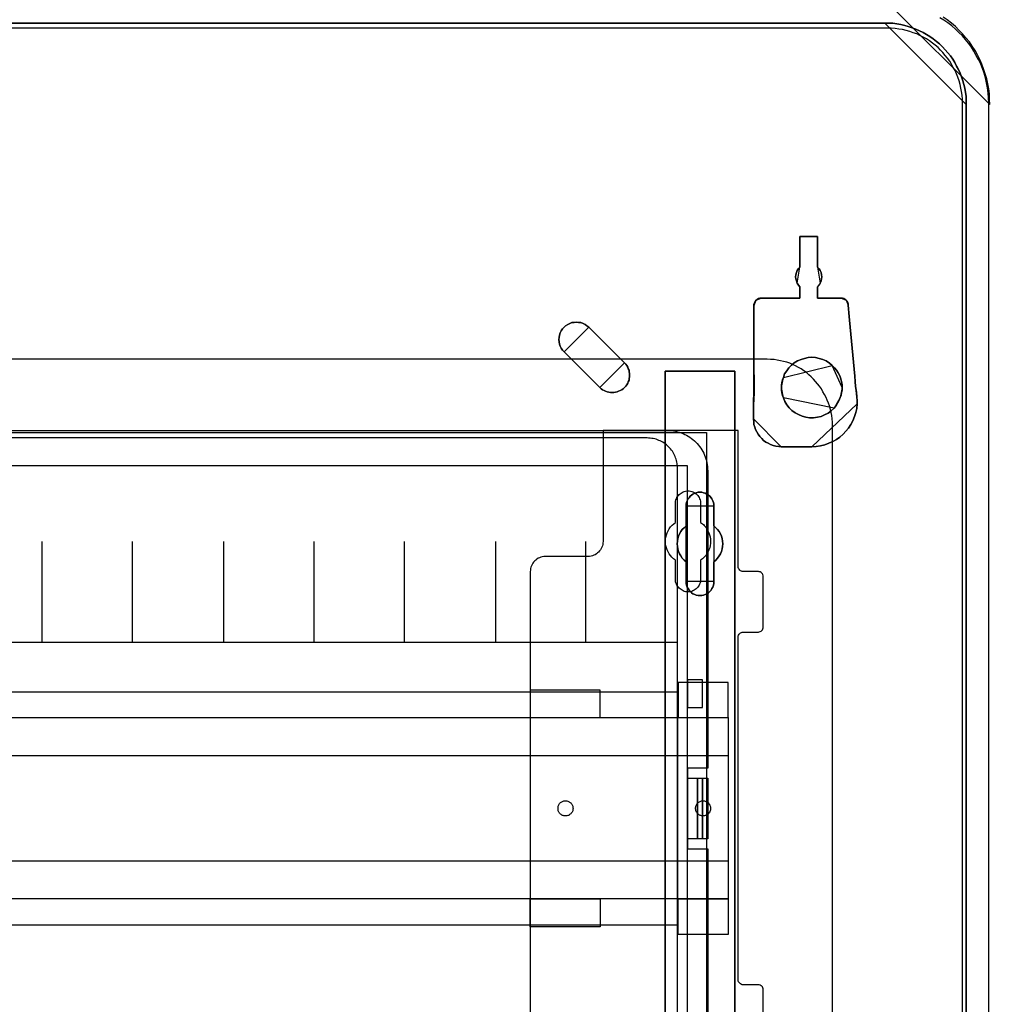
# Model space of a CAD drawing. Extents: x -635870 to -372006, y -44437 to 104716.
# Tile 76 of 246: x -617548 to -615624, y -31773 to -29820. Entities that reach past the tile are written whole.
import ezdxf

# ---------------------------------------------------------------- set-up
doc = ezdxf.new("R2010")
doc.units = 0
doc.header["$MEASUREMENT"] = 0
doc.layers.get('0').update_dxf_attribs({"color": 252})
for name, color, linetype in [('30', 7, 'Continuous'), ('5', 7, 'Continuous'), ('50', 7, 'Continuous')]:
    doc.layers.add(name, color=color, linetype=linetype)

# ---------------------------------------------------------------- blocks, each defined once
blk = doc.blocks.new('*U1009')
at = {"layer": '5', "color": 7}
for points in [[(447.898218, -18.751875), (447.795111, -17.724375), (447.588896, -16.74825), (447.382682, -15.72075), (447.07336, -14.744625), (446.764038, -13.7685), (446.403162, -12.84375), (445.990733, -11.919), (445.52675, -10.99425), (445.062767, -10.120875), (444.495676, -9.2475), (443.928586, -8.4255), (443.258389, -7.6035), (442.588191, -6.832875), (441.86644, -6.113625), (441.144688, -5.394375), (440.371383, -4.7265), (439.546525, -4.058625), (438.721666, -3.4935)], [(427.11911, 0), (448.001326, -20.809054), (448.001326, -20.809054), (447.949764, -19.781446), (447.898203, -18.753839), (447.795081, -17.726231), (447.588837, -16.750004), (447.382593, -15.722396), (447.073227, -14.746169), (446.763861, -13.769942), (446.402934, -12.845095), (445.990446, -11.920248), (445.526396, -10.995401), (445.062347, -10.121935), (444.495176, -9.248468), (443.928005, -8.426382), (443.257711, -7.604296), (442.587418, -6.833591), (441.865563, -6.114265), (441.143709, -5.39494), (440.370294, -4.726995), (439.545317, -4.05905), (438.720341, -3.493866)], [(20.880212, -4.67396), (427.123764, -4.67396), (427.948624, -4.67396), (428.72193, -4.725335), (429.54679, -4.828085), (430.320097, -4.98221), (431.093403, -5.136335), (431.815155, -5.341835), (432.588462, -5.59871), (433.310214, -5.90696), (434.031967, -6.21521), (434.753719, -6.574835), (435.423918, -6.934459), (436.094117, -7.345459), (436.764315, -7.807834), (437.382961, -8.321584), (438.001606, -8.835334), (438.568697, -9.400458), (439.135788, -9.965583), (439.651326, -10.582083), (440.166863, -11.198583), (440.630847, -11.866457), (441.043277, -12.534332), (441.404153, -13.202207), (441.765029, -13.921457), (442.074352, -14.640706), (442.383674, -15.359956), (442.641443, -16.130581), (442.847658, -16.849831), (443.002319, -17.620455), (443.156981, -18.442455), (443.260088, -19.21308), (443.311642, -19.983704), (443.311642, -20.805704), (443.311642, -801.191648)], [(443.311642, -801.191648), (443.311642, -20.805704), (443.311642, -19.983704), (443.260088, -19.21308), (443.156981, -18.442455), (443.002319, -17.620455), (442.847658, -16.849831), (442.641443, -16.130581), (442.383674, -15.359956), (442.074352, -14.640706), (441.765029, -13.921457), (441.404153, -13.202207), (441.043277, -12.534332), (440.630847, -11.866457), (440.166863, -11.198583), (439.651326, -10.582083), (439.135788, -9.965583), (438.568697, -9.400458), (438.001606, -8.835334), (437.382961, -8.321584), (436.764315, -7.807834), (436.094117, -7.345459), (435.423918, -6.934459), (434.753719, -6.574835), (434.031967, -6.21521), (433.310214, -5.90696), (432.588462, -5.59871), (431.815155, -5.341835), (431.093403, -5.136335), (430.320097, -4.98221), (429.54679, -4.828085), (428.72193, -4.725335), (427.948624, -4.67396), (427.123764, -4.67396), (20.880212, -4.67396)], [(383.558033, -401.905292), (383.558033, -78.807593), (383.558033, -73.721462), (384.176726, -73.721462), (396.756818, -73.721462), (397.375511, -73.721462), (397.375511, -78.807593), (397.375511, -148.780413), (397.375511, -173.234937), (397.375511, -298.744188)], [(397.377131, -298.745361), (397.377131, -173.235456), (397.377131, -148.780804), (397.377131, -78.807619), (397.377131, -73.721462), (396.758331, -73.721462), (384.176076, -73.721462), (383.557277, -73.721462), (383.557277, -78.807619), (383.557277, -401.907002)]]:
    blk.add_lwpolyline(points, dxfattribs=at)
for points in [[(20.879564, -4.67396), (427.121761, -4.67396), (20.879564, -4.67396)], [(443.311642, -20.809054), (443.311642, -19.986884), (443.260073, -19.216099), (443.156936, -18.445314), (443.00223, -17.623144), (442.847525, -16.852359), (442.64125, -16.13296), (442.383407, -15.362175), (442.073996, -14.642776), (441.764585, -13.923377), (441.403605, -13.203978), (441.042625, -12.535965), (440.630076, -11.867951), (440.165959, -11.199938), (439.650273, -10.58331), (439.134587, -9.966682), (438.567333, -9.40144), (438.000079, -8.836198), (437.381256, -8.322341), (436.762433, -7.808485), (436.092042, -7.346014), (435.42165, -6.934929), (434.751259, -6.575229), (434.029299, -6.21553), (433.307339, -5.907216), (432.585379, -5.598902), (431.81185, -5.341974), (431.08989, -5.136431), (430.316362, -4.982274), (429.542833, -4.828117), (428.717736, -4.725346), (427.944207, -4.67396), (427.11911, -4.67396), (443.311642, -20.809054)], [(401.189049, -63.293813), (401.189049, -74.494164), (401.189049, -78.090607), (401.085931, -80.402606), (401.085931, -83.228382), (401.13749, -83.793537), (401.189049, -84.307315), (401.343726, -84.821093), (401.498403, -85.33487), (401.756198, -85.79727), (402.013993, -86.25967), (402.374906, -86.722069), (402.735819, -87.133092), (403.096732, -87.492736), (403.560763, -87.801002), (404.024794, -88.057891), (404.488825, -88.31478), (405.004415, -88.468913), (405.520006, -88.623046), (406.087155, -88.674424), (406.602745, -88.725802), (412.635149, -88.725802), (413.511652, -88.674424), (414.388155, -88.571669), (415.213099, -88.366158), (416.038043, -88.057891), (416.811428, -87.698247), (417.533254, -87.287225), (418.203521, -86.824825), (418.873788, -86.25967), (419.440938, -85.643137), (419.956528, -85.026604), (420.420559, -84.307315), (420.833031, -83.588026), (421.142385, -82.765982), (421.40018, -81.943938), (421.606416, -81.121894), (421.657975, -80.197095), (421.657975, -79.580562), (421.606416, -78.912651), (421.503298, -77.885096), (421.348621, -76.806163), (421.245503, -75.778608), (421.193944, -74.751053), (420.162764, -63.60208), (420.059646, -62.882791), (420.008087, -62.163503), (419.956528, -61.392836), (419.904969, -60.673548), (419.85341, -60.416659), (419.801851, -60.108392), (419.647174, -59.851504), (419.492497, -59.645993), (419.286261, -59.491859), (419.028465, -59.337726), (418.77067, -59.286348), (418.461316, -59.234971), (413.769447, -59.234971), (413.769447, -59.234971), (413.769447, -59.234971), (413.769447, -59.02946), (413.821006, -58.515682), (413.821006, -57.025727), (414.13036, -56.666083), (414.336596, -56.255061), (414.491273, -55.844039), (414.594391, -55.433017), (414.64595, -55.021995), (414.594391, -54.610973), (414.542832, -54.199951), (414.336596, -53.788929), (414.13036, -53.429284), (413.821006, -53.121018), (413.821006, -47.007065), (410.263434, -47.007065), (410.263434, -53.121018), (409.95408, -53.429284), (409.747844, -53.788929), (409.593167, -54.199951), (409.490049, -54.610973), (409.43849, -55.021995), (409.490049, -55.433017), (409.593167, -55.844039), (409.747844, -56.255061), (410.005639, -56.666083), (410.263434, -57.025727), (410.263434, -58.515682), (410.314993, -59.02946), (410.314993, -59.234971), (410.314993, -59.234971), (410.314993, -59.234971), (402.581142, -59.234971), (402.323347, -59.286348), (402.065552, -59.337726), (401.807757, -59.491859), (401.601521, -59.645993), (401.395285, -59.902881), (401.292167, -60.211148), (401.189049, -60.519414), (401.189049, -60.827681), (401.189049, -61.444214), (401.189049, -62.060747), (401.189049, -62.67728), (401.189049, -63.293813)], [(406.602745, -88.725802), (406.087155, -88.674424), (405.520006, -88.623046), (405.004415, -88.468913), (404.488825, -88.31478), (404.024794, -88.057891), (403.560763, -87.801002), (403.096732, -87.492736), (402.735819, -87.133092), (402.374906, -86.722069), (402.013993, -86.25967), (401.756198, -85.79727), (401.498403, -85.33487), (401.343726, -84.821093), (401.189049, -84.307315), (401.13749, -83.793537), (401.085931, -83.228382), (401.085931, -80.402606), (401.189049, -78.090607), (401.189049, -74.494164), (401.189049, -63.293813), (401.189049, -62.67728), (401.189049, -62.060747), (401.189049, -61.444214), (401.189049, -60.827681), (401.189049, -60.519414), (401.292167, -60.211148), (401.395285, -59.902881), (401.601521, -59.645993), (401.807757, -59.491859), (402.065552, -59.337726), (402.323347, -59.286348), (402.581142, -59.234971), (410.314993, -59.234971), (410.314993, -59.234971), (410.314993, -59.234971), (410.314993, -59.02946), (410.263434, -58.515682), (410.263434, -57.025727), (410.005639, -56.666083), (409.747844, -56.255061), (409.593167, -55.844039), (409.490049, -55.433017), (409.43849, -55.021995), (409.490049, -54.610973), (409.593167, -54.199951), (409.747844, -53.788929), (409.95408, -53.429284), (410.263434, -53.121018), (410.263434, -47.007065), (413.821006, -47.007065), (413.821006, -53.121018), (414.13036, -53.429284), (414.336596, -53.788929), (414.542832, -54.199951), (414.594391, -54.610973), (414.64595, -55.021995), (414.594391, -55.433017), (414.491273, -55.844039), (414.336596, -56.255061), (414.13036, -56.666083), (413.821006, -57.025727), (413.821006, -58.515682), (413.769447, -59.02946), (413.769447, -59.234971), (413.769447, -59.234971), (413.769447, -59.234971), (418.461316, -59.234971), (418.77067, -59.286348), (419.028465, -59.337726), (419.286261, -59.491859), (419.492497, -59.645993), (419.647174, -59.851504), (419.801851, -60.108392), (419.85341, -60.416659), (419.904969, -60.673548), (419.956528, -61.392836), (420.008087, -62.163503), (420.059646, -62.882791), (420.162764, -63.60208), (421.193944, -74.751053), (421.245503, -75.778608), (421.348621, -76.806163), (421.503298, -77.885096), (421.606416, -78.912651), (421.657975, -79.580562), (421.657975, -80.197095), (421.606416, -81.121894), (421.40018, -81.943938), (421.142385, -82.765982), (420.833031, -83.588026), (420.420559, -84.307315), (419.956528, -85.026604), (419.440938, -85.643137), (418.873788, -86.25967), (418.203521, -86.824825), (417.533254, -87.287225), (416.811428, -87.698247), (416.038043, -88.057891), (415.213099, -88.366158), (414.388155, -88.571669), (413.511652, -88.674424), (412.635149, -88.725802), (406.602745, -88.725802)], [(410.261169, -47.007065), (413.821511, -47.007065), (410.261169, -47.007065)], [(410.261169, -53.124259), (410.261169, -47.007065), (410.261169, -53.124259)], [(413.81886, -47.007065), (413.81886, -53.124259), (413.81886, -47.007065)], [(410.26382, -53.121611), (409.953648, -53.430011), (409.746867, -53.78981), (409.591782, -54.201009), (409.488391, -54.612208), (409.436696, -55.023407), (409.488391, -55.434606), (409.591782, -55.845805), (409.746867, -56.257005), (410.26382, -53.121611)], [(414.335812, -56.257005), (414.490897, -55.845805), (414.594288, -55.434606), (414.645983, -55.023407), (414.594288, -54.612208), (414.542593, -54.201009), (414.335812, -53.78981), (414.129031, -53.430011), (413.81886, -53.121611), (414.335812, -56.257005)], [(409.746867, -56.254356), (410.005343, -56.666759), (410.26382, -57.027612), (409.746867, -56.254356)], [(413.81886, -57.027612), (414.130622, -56.666759), (414.338463, -56.254356), (413.81886, -57.027612)], [(410.261169, -57.024964), (410.261169, -58.51802), (410.31684, -59.032867), (410.31684, -59.238806), (410.31684, -59.238806), (410.31684, -59.238806), (410.261169, -57.024964)], [(413.821511, -57.024964), (413.821511, -58.51802), (413.76849, -59.032867), (413.76849, -59.238806), (413.76849, -59.238806), (413.76849, -59.238806), (413.821511, -57.024964)], [(401.602883, -59.646619), (401.396102, -59.903949), (401.292712, -60.212744), (401.189321, -60.52154), (401.189321, -60.830336), (401.602883, -59.646619)], [(402.583767, -59.236158), (402.324942, -59.287796), (402.066117, -59.339435), (401.807292, -59.494351), (401.600232, -59.649267), (402.583767, -59.236158)], [(402.581116, -59.236158), (410.31684, -59.236158), (402.581116, -59.236158)], [(413.76849, -59.236158), (418.460825, -59.236158), (413.76849, -59.236158)], [(419.492078, -59.649267), (419.285297, -59.494351), (419.026821, -59.339435), (418.768345, -59.287796), (418.458174, -59.236158), (419.492078, -59.649267)], [(419.90564, -60.676744), (419.853613, -60.419213), (419.801586, -60.110175), (419.645507, -59.852644), (419.489427, -59.646619), (419.90564, -60.676744)], [(401.189321, -63.29575), (401.189321, -62.678735), (401.189321, -62.061719), (401.189321, -61.444703), (401.189321, -60.827688), (401.189321, -63.29575)], [(419.902989, -60.674096), (419.954949, -61.39411), (420.006909, -62.165554), (420.05887, -62.885568), (420.16279, -63.605582), (419.902989, -60.674096)], [(368.403952, -65.041333), (368.042973, -64.732951), (367.681994, -64.475967), (367.269446, -64.27038), (366.856899, -64.116189), (366.392783, -64.064792), (365.980236, -64.013395), (365.51612, -64.064792), (365.052004, -64.116189), (364.639457, -64.27038), (364.226909, -64.475967), (363.814362, -64.732951), (363.504951, -65.041333), (363.195541, -65.349714), (362.937699, -65.709492), (362.731425, -66.120667), (362.57672, -66.583239), (362.525151, -67.045811), (362.473583, -67.456986), (362.525151, -67.919557), (362.57672, -68.382129), (362.731425, -68.793304), (362.937699, -69.204479), (363.195541, -69.564257), (363.504951, -69.924035), (368.403952, -65.041333)], [(370.619867, -76.962547), (370.877661, -77.219475), (371.135455, -77.425017), (371.444808, -77.579174), (371.75416, -77.73333), (372.063513, -77.836101), (372.372865, -77.938872), (372.733777, -77.990258), (373.043129, -77.990258), (373.404041, -77.990258), (373.713393, -77.938872), (374.022746, -77.836101), (374.332098, -77.73333), (374.641451, -77.579174), (374.950804, -77.425017), (375.260156, -77.219475), (375.51795, -76.962547), (375.724185, -76.70562), (375.93042, -76.448692), (376.136655, -76.140379), (376.239773, -75.832066), (376.394449, -75.523753), (376.446008, -75.21544), (376.497566, -74.855741), (376.497566, -74.547428), (376.497566, -74.187729), (376.446008, -73.879416), (376.394449, -73.571103), (376.239773, -73.26279), (376.136655, -72.954477), (375.93042, -72.646163), (375.724185, -72.33785), (375.51795, -72.080923), (368.402841, -65.041106), (368.041929, -64.732793), (367.681018, -64.475865), (367.268548, -64.270323), (366.856078, -64.116166), (366.392049, -64.064781), (365.979579, -64.013395), (365.51555, -64.064781), (365.051521, -64.116166), (364.639051, -64.270323), (364.226581, -64.475865), (363.814111, -64.732793), (363.504758, -65.041106), (363.195406, -65.349419), (362.937612, -65.709118), (362.731377, -66.120202), (362.5767, -66.582672), (362.525142, -67.045141), (362.473583, -67.456225), (362.525142, -67.918695), (362.5767, -68.381165), (362.731377, -68.792249), (362.937612, -69.203333), (363.195406, -69.563032), (363.504758, -69.922731), (370.619867, -76.962547)], [(370.619867, -76.962547), (370.877661, -77.219475), (371.135455, -77.425017), (371.444808, -77.579174), (371.75416, -77.73333), (372.063513, -77.836101), (372.372865, -77.938872), (372.733777, -77.990258), (373.043129, -77.990258), (373.404041, -77.990258), (373.713393, -77.938872), (374.022746, -77.836101), (374.332098, -77.73333), (374.641451, -77.579174), (374.950804, -77.425017), (375.260156, -77.219475), (375.51795, -76.962547), (375.724185, -76.70562), (375.93042, -76.448692), (376.136655, -76.140379), (376.239773, -75.832066), (376.394449, -75.523753), (376.446008, -75.21544), (376.497566, -74.855741), (376.497566, -74.547428), (376.497566, -74.187729), (376.446008, -73.879416), (376.394449, -73.571103), (376.239773, -73.26279), (376.136655, -72.954477), (375.93042, -72.646163), (375.724185, -72.33785), (375.51795, -72.080923), (368.402841, -65.041106), (368.041929, -64.732793), (367.681018, -64.475865), (367.268548, -64.270323), (366.856078, -64.116166), (366.392049, -64.064781), (365.979579, -64.013395), (365.51555, -64.064781), (365.051521, -64.116166), (364.639051, -64.270323), (364.226581, -64.475865), (363.814111, -64.732793), (363.504758, -65.041106), (363.195406, -65.349419), (362.937612, -65.709118), (362.731377, -66.120202), (362.5767, -66.582672), (362.525142, -67.045141), (362.473583, -67.456225), (362.525142, -67.918695), (362.5767, -68.381165), (362.731377, -68.792249), (362.937612, -69.203333), (363.195406, -69.563032), (363.504758, -69.922731), (370.619867, -76.962547)], [(375.51795, -76.962547), (375.260156, -77.219475), (374.950804, -77.425017), (374.641451, -77.579174), (374.332098, -77.73333), (374.022746, -77.836101), (373.713393, -77.938872), (373.404041, -77.990258), (373.043129, -77.990258), (372.733777, -77.990258), (372.372865, -77.938872), (372.063513, -77.836101), (371.75416, -77.73333), (371.444808, -77.579174), (371.135455, -77.425017), (370.877661, -77.219475), (370.619867, -76.962547), (363.504758, -69.922731), (363.195406, -69.563032), (362.937612, -69.203333), (362.731377, -68.792249), (362.5767, -68.381165), (362.525142, -67.918695), (362.473583, -67.456225), (362.525142, -67.045141), (362.5767, -66.582672), (362.731377, -66.120202), (362.937612, -65.709118), (363.195406, -65.349419), (363.504758, -65.041106), (363.814111, -64.732793), (364.226581, -64.475865), (364.639051, -64.270323), (365.051521, -64.116166), (365.51555, -64.064781), (365.979579, -64.013395), (366.392049, -64.064781), (366.856078, -64.116166), (367.268548, -64.270323), (367.681018, -64.475865), (368.041929, -64.732793), (368.402841, -65.041106), (375.51795, -72.080923), (375.724185, -72.33785), (375.93042, -72.646163), (376.136655, -72.954477), (376.239773, -73.26279), (376.394449, -73.571103), (376.446008, -73.879416), (376.497566, -74.187729), (376.497566, -74.547428), (376.497566, -74.855741), (376.446008, -75.21544), (376.394449, -75.523753), (376.239773, -75.832066), (376.136655, -76.140379), (375.93042, -76.448692), (375.724185, -76.70562), (375.51795, -76.962547)], [(401.189321, -74.494718), (401.189321, -63.293102), (401.189321, -74.494718)], [(420.160139, -63.602934), (421.194043, -74.751587), (420.160139, -63.602934)], [(375.516683, -72.082266), (368.401301, -65.040872), (375.516683, -72.082266)], [(363.502185, -69.921387), (370.620218, -76.962781), (363.502185, -69.921387)], [(370.617567, -76.962321), (370.875462, -77.219305), (371.133357, -77.424892), (371.44283, -77.579083), (371.752304, -77.733274), (372.061778, -77.836067), (372.371251, -77.938861), (372.732304, -77.990258), (373.041777, -77.990258), (373.40283, -77.990258), (373.712304, -77.938861), (374.021777, -77.836067), (374.331251, -77.733274), (374.640725, -77.579083), (374.950198, -77.424892), (375.259672, -77.219305), (375.517567, -76.962321), (375.723882, -76.705336), (375.930198, -76.448352), (376.136514, -76.139971), (376.239672, -75.831589), (376.394409, -75.523208), (376.445987, -75.214827), (376.497566, -74.855049), (376.497566, -74.546668), (376.497566, -74.18689), (376.445987, -73.878508), (376.394409, -73.570127), (376.239672, -73.261746), (376.136514, -72.953365), (375.930198, -72.644984), (375.723882, -72.336602), (375.517567, -72.079618), (370.617567, -76.962321)], [(411.190772, -71.20471), (411.964238, -71.050561), (412.686139, -70.999178), (413.40804, -71.050561), (414.129941, -71.20471), (414.851842, -71.410242), (415.522179, -71.71854), (416.140952, -72.129603), (416.70816, -72.592049), (417.172239, -73.054496), (417.584754, -73.568325), (417.89414, -74.082155), (418.203526, -74.647367), (418.358219, -75.05843), (418.512912, -75.520877), (418.616041, -76.034706), (418.667606, -76.497152), (418.667606, -77.010982), (418.667606, -77.524811), (418.564477, -77.987257), (418.461348, -78.501087), (418.306655, -78.963533), (418.100398, -79.528746), (417.791011, -80.093958), (417.481625, -80.556404), (417.06911, -81.070234), (416.501902, -81.584063), (415.88313, -82.046509), (415.212793, -82.40619), (414.490892, -82.714487), (413.768991, -82.868636), (412.995525, -82.971402), (412.22206, -82.971402), (411.448594, -82.868636), (410.726693, -82.663104), (410.004792, -82.354807), (409.334455, -81.995126), (408.715682, -81.53268), (408.148474, -81.018851), (407.684395, -80.402255), (407.323445, -79.734277), (407.014058, -79.014916), (406.859365, -78.55247), (406.704672, -78.03864), (406.653108, -77.524811), (406.653108, -77.010982), (406.653108, -76.497152), (406.704672, -75.983323), (406.859365, -75.469494), (407.014058, -75.007047), (407.27188, -74.287686), (407.684395, -73.671091), (408.09691, -73.054496), (408.612554, -72.540667), (409.179762, -72.07822), (409.850099, -71.71854), (410.520435, -71.410242), (411.190772, -71.20471)], [(411.190772, -71.20471), (410.520435, -71.410242), (409.850099, -71.71854), (409.179762, -72.07822), (408.612554, -72.540667), (408.09691, -73.054496), (407.684395, -73.671091), (407.27188, -74.287686), (407.014058, -75.007047), (406.859365, -75.469494), (406.704672, -75.983323), (406.653108, -76.497152), (406.653108, -77.010982), (406.653108, -77.524811), (406.704672, -78.03864), (406.859365, -78.55247), (407.014058, -79.014916), (407.323445, -79.734277), (407.684395, -80.402255), (408.148474, -81.018851), (408.715682, -81.53268), (409.334455, -81.995126), (410.004792, -82.354807), (410.726693, -82.663104), (411.448594, -82.868636), (412.22206, -82.971402), (412.995525, -82.971402), (413.768991, -82.868636), (414.490892, -82.714487), (415.212793, -82.40619), (415.88313, -82.046509), (416.501902, -81.584063), (417.06911, -81.070234), (417.481625, -80.556404), (417.791011, -80.093958), (418.100398, -79.528746), (418.306655, -78.963533), (418.461348, -78.501087), (418.564477, -77.987257), (418.667606, -77.524811), (418.667606, -77.010982), (418.667606, -76.497152), (418.616041, -76.034706), (418.512912, -75.520877), (418.358219, -75.05843), (418.203526, -74.647367), (417.89414, -74.082155), (417.584754, -73.568325), (417.172239, -73.054496), (416.70816, -72.592049), (416.140952, -72.129603), (415.522179, -71.71854), (414.851842, -71.410242), (414.129941, -71.20471), (413.40804, -71.050561), (412.686139, -70.999178), (411.964238, -71.050561), (411.190772, -71.20471)], [(411.190772, -71.20471), (410.520435, -71.410242), (409.850099, -71.71854), (409.179762, -72.07822), (408.612554, -72.540667), (408.09691, -73.054496), (407.684395, -73.671091), (407.27188, -74.287686), (407.014058, -75.007047), (406.859365, -75.469494), (406.704672, -75.983323), (406.653108, -76.497152), (406.653108, -77.010982), (406.653108, -77.524811), (406.704672, -78.03864), (406.859365, -78.55247), (407.014058, -79.014916), (407.323445, -79.734277), (407.684395, -80.402255), (408.148474, -81.018851), (408.715682, -81.53268), (409.334455, -81.995126), (410.004792, -82.354807), (410.726693, -82.663104), (411.448594, -82.868636), (412.22206, -82.971402), (412.995525, -82.971402), (413.768991, -82.868636), (414.490892, -82.714487), (415.212793, -82.40619), (415.88313, -82.046509), (416.501902, -81.584063), (417.06911, -81.070234), (417.481625, -80.556404), (417.791011, -80.093958), (418.100398, -79.528746), (418.306655, -78.963533), (418.461348, -78.501087), (418.564477, -77.987257), (418.667606, -77.524811), (418.667606, -77.010982), (418.667606, -76.497152), (418.616041, -76.034706), (418.512912, -75.520877), (418.358219, -75.05843), (418.203526, -74.647367), (417.89414, -74.082155), (417.584754, -73.568325), (417.172239, -73.054496), (416.70816, -72.592049), (416.140952, -72.129603), (415.522179, -71.71854), (414.851842, -71.410242), (414.129941, -71.20471), (413.40804, -71.050561), (412.686139, -70.999178), (411.964238, -71.050561), (411.190772, -71.20471)], [(416.70849, -72.59261), (416.141238, -72.130001), (415.522419, -71.718793), (414.852031, -71.410387), (414.130074, -71.204783), (413.408118, -71.050579), (412.686162, -70.999178), (411.964206, -71.050579), (411.190681, -71.204783), (410.520293, -71.410387), (409.849905, -71.718793), (409.179517, -72.0786), (408.612266, -72.541209), (408.096583, -73.055219), (407.684037, -73.672031), (407.27149, -74.288843), (407.013649, -75.008457), (416.70849, -72.59261)], [(384.177619, -73.721462), (383.557277, -73.721462), (384.177619, -73.721462)], [(383.557277, -78.81118), (383.557277, -73.721462), (383.557277, -78.81118)], [(396.756788, -73.721462), (384.177619, -73.721462), (396.756788, -73.721462)], [(396.754137, -73.721462), (397.377131, -73.721462), (396.754137, -73.721462)], [(397.37448, -78.81118), (397.37448, -73.721462), (397.37448, -78.81118)], [(416.705838, -72.593356), (417.170468, -73.055887), (417.583471, -73.56981), (417.893224, -74.083734), (418.202977, -74.649049), (418.357853, -75.060188), (418.512729, -75.522719), (418.61598, -76.036642), (418.667606, -76.499173), (418.667606, -77.013096), (416.705838, -72.593356)], [(401.191972, -74.49207), (401.191972, -78.089851), (401.085931, -80.40271), (401.191972, -74.49207)], [(407.0163, -75.005809), (406.860646, -75.469029), (406.704992, -75.983718), (406.653108, -76.498407), (406.653108, -77.013096), (407.0163, -75.005809)], [(421.191392, -74.748939), (421.243419, -75.777462), (421.347472, -76.805985), (421.503552, -77.885934), (421.607605, -78.914457), (421.191392, -74.748939)], [(406.653108, -77.010448), (406.653108, -77.525137), (406.704992, -78.039826), (406.860646, -78.554515), (407.0163, -79.017735), (406.653108, -77.010448)], [(418.304414, -78.964772), (418.460067, -78.501906), (418.563836, -77.98761), (418.667606, -77.524743), (418.667606, -77.010448), (418.304414, -78.964772)], [(383.557277, -401.907625), (383.557277, -78.808532), (383.557277, -401.907625)], [(397.37448, -78.808532), (397.37448, -148.782882), (397.37448, -78.808532)], [(407.013649, -79.015087), (407.323045, -79.734417), (407.684007, -80.402366), (408.148102, -81.018935), (408.715329, -81.532742), (409.334121, -81.995168), (410.00448, -82.354833), (410.726405, -82.663118), (411.44833, -82.868641), (412.221821, -82.971402), (412.995312, -82.971402), (413.768803, -82.868641), (414.490727, -82.714498), (415.212652, -82.406214), (415.883011, -82.046549), (416.501804, -81.584123), (417.069031, -81.070315), (407.013649, -79.015087)], [(417.066379, -81.072688), (417.479941, -80.557917), (417.790112, -80.094622), (418.100284, -79.528373), (418.307065, -78.962124), (417.066379, -81.072688)], [(421.657975, -80.198804), (421.657975, -79.581046), (421.604954, -78.911809), (421.657975, -80.198804)], [(401.085931, -83.228271), (401.085931, -80.40271), (401.085931, -83.228271)], [(412.633846, -88.725802), (413.510476, -88.674419), (414.387106, -88.571652), (415.212169, -88.366118), (416.037232, -88.057818), (416.810729, -87.698134), (417.532659, -87.287066), (418.203023, -86.824616), (418.873387, -86.259398), (419.440618, -85.642797), (419.956282, -85.026196), (420.42038, -84.306828), (420.832912, -83.587461), (421.14231, -82.765326), (421.400143, -81.943191), (421.606408, -81.121057), (421.657975, -80.196155), (412.633846, -88.725802)], [(401.085931, -83.228271), (401.137515, -83.793438), (401.189098, -84.307226), (401.343849, -84.821014), (401.498601, -85.334802), (401.756519, -85.797211), (402.014438, -86.25962), (402.375524, -86.722029), (402.73661, -87.133059), (403.097696, -87.492711), (403.561949, -87.800984), (404.026203, -88.057878), (404.490456, -88.314772), (405.006294, -88.468908), (405.522131, -88.623044), (406.089552, -88.674423), (406.605389, -88.725802), (401.085931, -83.228271)], [(412.636497, -88.723154), (406.602738, -88.723154), (412.636497, -88.723154)], [(389.075093, -117.908727), (388.765735, -117.703194), (388.507937, -117.446279), (388.301699, -117.189363), (388.09546, -116.881064), (387.940781, -116.572766), (387.786102, -116.213084), (387.734542, -115.853402), (387.734542, -115.49372), (387.734542, -111.588602), (387.322065, -111.22892), (386.961148, -110.869238), (386.65179, -110.40679), (386.393991, -109.995724), (386.239313, -109.533276), (386.084634, -109.019445), (385.981514, -108.505614), (385.929955, -107.991782), (385.981514, -107.477951), (386.084634, -106.96412), (386.239313, -106.501671), (386.393991, -106.039223), (386.65179, -105.576775), (386.961148, -105.16571), (387.322065, -104.806028), (387.734542, -104.446346), (387.734542, -100.489845), (387.734542, -100.130163), (387.786102, -99.770481), (387.940781, -99.462182), (388.09546, -99.1025), (388.301699, -98.845585), (388.507937, -98.537286), (388.765735, -98.331753), (389.075093, -98.126221), (389.436011, -97.972071), (389.745369, -97.869305), (390.106286, -97.766539), (390.467204, -97.766539), (390.828121, -97.766539), (391.189039, -97.869305), (391.498397, -97.972071), (391.859314, -98.126221), (392.168672, -98.331753), (392.42647, -98.537286), (392.684269, -98.845585), (392.838948, -99.1025), (392.993627, -99.462182), (393.148306, -99.770481), (393.199865, -100.130163), (393.251425, -100.489845), (393.251425, -104.446346), (393.612342, -104.806028), (393.97326, -105.16571), (394.282618, -105.576775), (394.540416, -106.039223), (394.746655, -106.501671), (394.849774, -106.96412), (394.952893, -107.477951), (395.004453, -107.991782), (394.952893, -108.505614), (394.849774, -109.019445), (394.746655, -109.533276), (394.540416, -109.995724), (394.282618, -110.40679), (393.97326, -110.869238), (393.612342, -111.22892), (393.251425, -111.588602), (393.251425, -115.49372), (393.199865, -115.853402), (393.148306, -116.213084), (392.993627, -116.572766), (392.838948, -116.881064), (392.684269, -117.189363), (392.42647, -117.446279), (392.168672, -117.703194), (391.859314, -117.908727), (391.498397, -118.062876), (391.189039, -118.165643), (390.828121, -118.217026), (390.467204, -118.268409), (390.106286, -118.217026), (389.745369, -118.165643), (389.436011, -118.062876), (389.075093, -117.908727)], [(389.075093, -117.908727), (389.436011, -118.062876), (389.745369, -118.165643), (390.106286, -118.217026), (390.467204, -118.268409), (390.828121, -118.217026), (391.189039, -118.165643), (391.498397, -118.062876), (391.859314, -117.908727), (392.168672, -117.703194), (392.42647, -117.446279), (392.684269, -117.189363), (392.838948, -116.881064), (392.993627, -116.572766), (393.148306, -116.213084), (393.199865, -115.853402), (393.251425, -115.49372), (393.251425, -111.588602), (393.612342, -111.22892), (393.97326, -110.869238), (394.282618, -110.40679), (394.540416, -109.995724), (394.746655, -109.533276), (394.849774, -109.019445), (394.952893, -108.505614), (395.004453, -107.991782), (394.952893, -107.477951), (394.849774, -106.96412), (394.746655, -106.501671), (394.540416, -106.039223), (394.282618, -105.576775), (393.97326, -105.16571), (393.612342, -104.806028), (393.251425, -104.446346), (393.251425, -100.489845), (393.199865, -100.130163), (393.148306, -99.770481), (392.993627, -99.462182), (392.838948, -99.1025), (392.684269, -98.845585), (392.42647, -98.537286), (392.168672, -98.331753), (391.859314, -98.126221), (391.498397, -97.972071), (391.189039, -97.869305), (390.828121, -97.766539), (390.467204, -97.766539), (390.106286, -97.766539), (389.745369, -97.869305), (389.436011, -97.972071), (389.075093, -98.126221), (388.765735, -98.331753), (388.507937, -98.537286), (388.301699, -98.845585), (388.09546, -99.1025), (387.940781, -99.462182), (387.786102, -99.770481), (387.734542, -100.130163), (387.734542, -100.489845), (387.734542, -104.446346), (387.322065, -104.806028), (386.961148, -105.16571), (386.65179, -105.576775), (386.393991, -106.039223), (386.239313, -106.501671), (386.084634, -106.96412), (385.981514, -107.477951), (385.929955, -107.991782), (385.981514, -108.505614), (386.084634, -109.019445), (386.239313, -109.533276), (386.393991, -109.995724), (386.65179, -110.40679), (386.961148, -110.869238), (387.322065, -111.22892), (387.734542, -111.588602), (387.734542, -115.49372), (387.734542, -115.853402), (387.786102, -116.213084), (387.940781, -116.572766), (388.09546, -116.881064), (388.301699, -117.189363), (388.507937, -117.446279), (388.765735, -117.703194), (389.075093, -117.908727)], [(389.075093, -117.908727), (389.436011, -118.062876), (389.745369, -118.165643), (390.106286, -118.217026), (390.467204, -118.268409), (390.828121, -118.217026), (391.189039, -118.165643), (391.498397, -118.062876), (391.859314, -117.908727), (392.168672, -117.703194), (392.42647, -117.446279), (392.684269, -117.189363), (392.838948, -116.881064), (392.993627, -116.572766), (393.148306, -116.213084), (393.199865, -115.853402), (393.251425, -115.49372), (393.251425, -111.588602), (393.612342, -111.22892), (393.97326, -110.869238), (394.282618, -110.40679), (394.540416, -109.995724), (394.746655, -109.533276), (394.849774, -109.019445), (394.952893, -108.505614), (395.004453, -107.991782), (394.952893, -107.477951), (394.849774, -106.96412), (394.746655, -106.501671), (394.540416, -106.039223), (394.282618, -105.576775), (393.97326, -105.16571), (393.612342, -104.806028), (393.251425, -104.446346), (393.251425, -100.489845), (393.199865, -100.130163), (393.148306, -99.770481), (392.993627, -99.462182), (392.838948, -99.1025), (392.684269, -98.845585), (392.42647, -98.537286), (392.168672, -98.331753), (391.859314, -98.126221), (391.498397, -97.972071), (391.189039, -97.869305), (390.828121, -97.766539), (390.467204, -97.766539), (390.106286, -97.766539), (389.745369, -97.869305), (389.436011, -97.972071), (389.075093, -98.126221), (388.765735, -98.331753), (388.507937, -98.537286), (388.301699, -98.845585), (388.09546, -99.1025), (387.940781, -99.462182), (387.786102, -99.770481), (387.734542, -100.130163), (387.734542, -100.489845), (387.734542, -104.446346), (387.322065, -104.806028), (386.961148, -105.16571), (386.65179, -105.576775), (386.393991, -106.039223), (386.239313, -106.501671), (386.084634, -106.96412), (385.981514, -107.477951), (385.929955, -107.991782), (385.981514, -108.505614), (386.084634, -109.019445), (386.239313, -109.533276), (386.393991, -109.995724), (386.65179, -110.40679), (386.961148, -110.869238), (387.322065, -111.22892), (387.734542, -111.588602), (387.734542, -115.49372), (387.734542, -115.853402), (387.786102, -116.213084), (387.940781, -116.572766), (388.09546, -116.881064), (388.301699, -117.189363), (388.507937, -117.446279), (388.765735, -117.703194), (389.075093, -117.908727)], [(393.252118, -100.491471), (393.200534, -100.131574), (393.14895, -99.771677), (392.994199, -99.463195), (392.839448, -99.103298), (392.684697, -98.846229), (392.426778, -98.537746), (392.16886, -98.332091), (391.859357, -98.126435), (391.498271, -97.972194), (391.188769, -97.869366), (390.827683, -97.766539), (390.466597, -97.766539), (390.105511, -97.766539), (389.744425, -97.869366), (389.434922, -97.972194), (389.073836, -98.126435), (388.764334, -98.332091), (388.506415, -98.537746), (388.30008, -98.846229), (388.093746, -99.103298), (387.938994, -99.463195), (387.784243, -99.771677), (387.73266, -100.131574), (387.73266, -100.491471), (393.252118, -100.491471)], [(387.73266, -104.447786), (387.73266, -100.488823), (387.73266, -104.447786)], [(393.249467, -100.488823), (393.249467, -104.447786), (393.249467, -100.488823)], [(387.735311, -104.445138), (387.322658, -104.804808), (386.961587, -105.164479), (386.652097, -105.57553), (386.394189, -106.037963), (386.239444, -106.500397), (386.084699, -106.96283), (385.981536, -107.476644), (385.929955, -107.990459), (385.981536, -108.504274), (386.084699, -109.018088), (386.239444, -109.531903), (386.394189, -109.994336), (386.652097, -110.405388), (386.961587, -110.867821), (387.322658, -111.227491), (387.735311, -111.587161), (387.735311, -104.445138)], [(393.249467, -111.587161), (393.610787, -111.227491), (393.972108, -110.867821), (394.281812, -110.405388), (394.539898, -109.994336), (394.746367, -109.531903), (394.849601, -109.018088), (394.952836, -108.504274), (395.004453, -107.990459), (394.952836, -107.476644), (394.849601, -106.96283), (394.746367, -106.500397), (394.539898, -106.037963), (394.281812, -105.57553), (393.972108, -105.164479), (393.610787, -104.804808), (393.249467, -104.445138), (393.249467, -111.587161)], [(387.73266, -115.493162), (387.73266, -111.587161), (387.73266, -115.493162)], [(393.249467, -111.587161), (393.249467, -115.493162), (393.249467, -111.587161)], [(387.73266, -115.490514), (387.73266, -115.850612), (387.784243, -116.210709), (387.938994, -116.570807), (388.093746, -116.879461), (388.30008, -117.188116), (388.506415, -117.445329), (388.764334, -117.702541), (389.073836, -117.908311), (389.434922, -118.062639), (389.744425, -118.165524), (390.105511, -118.216966), (390.466597, -118.268409), (390.827683, -118.216966), (391.188769, -118.165524), (391.498271, -118.062639), (391.859357, -117.908311), (392.16886, -117.702541), (392.426778, -117.445329), (392.684697, -117.188116), (392.839448, -116.879461), (392.994199, -116.570807), (393.14895, -116.210709), (393.200534, -115.850612), (393.252118, -115.490514), (387.73266, -115.490514)], [(397.37448, -148.780234), (397.37448, -173.238419), (397.37448, -148.780234)], [(397.37448, -173.235771), (397.37448, -298.746832), (397.37448, -173.235771)]]:
    blk.add_lwpolyline(points, close=True, dxfattribs=at)
at = {"layer": '5', "color": 59}
blk.add_lwpolyline([(443.308991, -20.806406), (443.308991, -801.190946), (443.308991, -20.806406)], close=True, dxfattribs=at)
at = {"layer": '50', "color": 7}
for points in [[(447.768034, -801.133213), (447.768034, -20.558787), (447.7167, -19.53212), (447.665366, -18.556787), (447.511363, -17.530121), (447.35736, -16.554788), (447.152023, -15.579455), (446.844018, -14.655455), (446.536012, -13.731456), (446.176672, -12.807456), (445.765998, -11.934789), (445.30399, -11.113456), (444.841981, -10.24079), (444.328639, -9.47079), (443.763962, -8.70079), (443.147951, -7.930791), (442.53194, -7.212124), (441.864594, -6.544791), (441.145915, -5.877458), (440.427235, -5.261458), (439.657221, -4.645458), (438.887207, -4.132125), (438.065859, -3.618792)], [(442.54019, -801.136518), (442.54019, -20.552831), (442.54019, -19.782822), (442.488854, -19.012813), (442.38618, -18.294138), (442.232171, -17.575463), (442.078161, -16.856788), (441.872815, -16.138113), (441.667469, -15.419438), (441.359449, -14.752097), (441.102766, -14.084756), (440.74341, -13.468749), (440.384054, -12.852742), (440.024698, -12.236735), (439.614006, -11.672061), (439.151977, -11.107388), (438.689948, -10.542715), (438.227919, -10.029376), (437.714553, -9.516037), (437.149851, -9.054031), (436.585148, -8.64336), (436.020446, -8.232688), (435.404407, -7.822017), (434.788369, -7.462679), (434.120993, -7.154676), (433.504955, -6.846672), (432.786243, -6.590003), (432.118867, -6.384667), (431.400155, -6.179331), (430.681443, -5.973996), (429.962731, -5.871328), (429.192683, -5.76866), (428.422634, -5.717326), (427.652586, -5.717326), (20.040252, -5.717326)], [(416.766812, -397.907699), (416.766812, -84.554755), (416.766812, -83.887281), (416.715463, -83.219808), (416.612764, -82.552335), (416.510064, -81.936206), (416.356016, -81.320077), (416.201967, -80.652604), (415.996569, -80.087819), (415.739821, -79.47169), (415.483073, -78.958249), (415.174975, -78.34212), (414.866878, -77.82868), (414.55878, -77.263895), (414.199333, -76.750454), (413.788536, -76.237013), (413.37774, -75.774916), (412.966943, -75.312819), (412.504797, -74.850723), (412.04265, -74.43997), (411.580504, -74.029217), (411.067008, -73.669809), (410.553512, -73.3104), (409.988667, -73.002336), (409.423821, -72.694271), (408.858976, -72.437551), (408.29413, -72.18083), (407.677935, -71.975454), (407.06174, -71.821422), (406.445545, -71.66739), (405.778001, -71.564701), (405.161806, -71.462013), (404.494261, -71.410669), (403.826716, -71.359325), (43.917459, -71.359325)], [(55.98194, -85.921426), (391.762235, -85.921426), (391.762235, -735.000783), (55.98194, -735.000783), (55.98194, -85.921426)], [(59.825943, -92.486155), (387.918232, -92.486155), (387.918232, -379.414356), (59.825943, -379.414356), (59.825943, -92.486155)]]:
    blk.add_lwpolyline(points, dxfattribs=at)
blk = doc.blocks.new('*U1010')
at = {"layer": '50', "color": 7}
for points in [[(64.001505, -85.500372), (383.999821, -85.500372), (384.419821, -85.521389), (384.818821, -85.542407), (385.217822, -85.584442), (385.595822, -85.668511), (385.994823, -85.752581), (386.372823, -85.857668), (386.750823, -85.983772), (387.107824, -86.130893), (387.464824, -86.278015), (387.800824, -86.467171), (388.136825, -86.656328), (388.472825, -86.866502), (388.787825, -87.076675), (389.081826, -87.328884), (389.375826, -87.581092), (389.648826, -87.833301), (389.921826, -88.106527), (390.173827, -88.40077), (390.404827, -88.716031), (390.635827, -89.010274), (390.845827, -89.346552), (391.034827, -89.68283), (391.202828, -90.019108), (391.370828, -90.376404), (391.517828, -90.754717), (391.643828, -91.112012), (391.748828, -91.490325), (391.832828, -91.889655), (391.916828, -92.288985), (391.958828, -92.688315), (391.979828, -93.087645), (392.000828, -93.507993), (392.000828, -152.524789), (387.968824, -152.524789), (387.968824, -168.476979), (392.000828, -168.476979), (392.000828, -227.493776)], [(386.017439, -227.999417), (386.017439, -93.002352), (385.996439, -92.687085), (385.975438, -92.371819), (385.933438, -92.07757), (385.891437, -91.783322), (385.828437, -91.489073), (385.744436, -91.194825), (385.639435, -90.921594), (385.534434, -90.648363), (385.408432, -90.39615), (385.282431, -90.122919), (385.135429, -89.870706), (384.988428, -89.63951), (384.820426, -89.408315), (384.631424, -89.17712), (384.442422, -88.945924), (384.232419, -88.756764), (384.022417, -88.546587), (383.812415, -88.357427), (383.581412, -88.189285), (383.35041, -88.021143), (383.098407, -87.853001), (382.846404, -87.726894), (382.594401, -87.57977), (382.321398, -87.474681), (382.048395, -87.369592), (381.775392, -87.264504), (381.481389, -87.180433), (381.187386, -87.117379), (380.893383, -87.075344), (380.599379, -87.033308), (380.284376, -87.012291), (379.969373, -86.991273), (67.968952, -86.991273)], [(61.983887, -127.5157), (386.017439, -127.5157), (386.017439, -127.5157), (386.017439, -93.002676), (385.996439, -92.687393), (385.975438, -92.37211), (385.933438, -92.077845), (385.891437, -91.783581), (385.828437, -91.489316), (385.744436, -91.195052), (385.639435, -90.921806), (385.534434, -90.64856), (385.408432, -90.396334), (385.282431, -90.123088), (385.135429, -89.870861), (384.988428, -89.639653), (384.820426, -89.408446), (384.631424, -89.177238), (384.442422, -88.94603), (384.232419, -88.75686), (384.022417, -88.546671), (383.812415, -88.357501), (383.581412, -88.18935), (383.35041, -88.021199), (383.098407, -87.853047), (382.846404, -87.726934), (382.594401, -87.579802), (382.321398, -87.474707), (382.048395, -87.369613), (381.775392, -87.264518), (381.481389, -87.180443), (381.187386, -87.117386), (380.893383, -87.075348), (380.599379, -87.033311), (380.284376, -87.012292), (379.969373, -86.991273), (67.968952, -86.991273)], [(386.017439, -127.5157), (386.017439, -93.002676), (385.996439, -92.687393), (385.975438, -92.37211), (385.933438, -92.077845), (385.891437, -91.783581), (385.828437, -91.489316), (385.744436, -91.195052), (385.639435, -90.921806), (385.534434, -90.64856), (385.408432, -90.396334), (385.282431, -90.123088), (385.135429, -89.870861), (384.988428, -89.639653), (384.820426, -89.408446), (384.631424, -89.177238), (384.442422, -88.94603), (384.232419, -88.75686), (384.022417, -88.546671), (383.812415, -88.357501), (383.581412, -88.18935), (383.35041, -88.021199), (383.098407, -87.853047), (382.846404, -87.726934), (382.594401, -87.579802), (382.321398, -87.474707), (382.048395, -87.369613), (381.775392, -87.264518), (381.481389, -87.180443), (381.187386, -87.117386), (380.893383, -87.075348), (380.599379, -87.033311), (380.284376, -87.012292), (379.969373, -86.991273), (67.968952, -86.991273)], [(61.983887, -127.5157), (386.017439, -127.5157)], [(259.952696, -127.558071), (259.952696, -107.546106)], [(277.886958, -127.558071), (277.886958, -107.546106)], [(295.988236, -127.558071), (295.988236, -107.546106)], [(313.90129, -127.558071), (313.90129, -107.546106)], [(331.835553, -127.558071), (331.835553, -107.546106)], [(349.936831, -127.558071), (349.936831, -107.546106)], [(367.849885, -127.558071), (367.849885, -107.546106)], [(390.972226, -134.994037), (387.968602, -134.994037), (387.968602, -140.483623), (390.972226, -140.483623), (390.972226, -134.994037)], [(61.983887, -137.34823), (386.017439, -137.34823), (386.017439, -183.650891), (61.983887, -183.650891), (61.983887, -137.34823)], [(387.968602, -154.479023), (389.986041, -154.479023), (389.986041, -166.522746), (387.968602, -166.522746), (387.968602, -154.479023)], [(389.98339, -154.479023), (390.972226, -154.479023), (390.972226, -166.522746), (389.98339, -166.522746), (389.98339, -154.479023)], [(390.969575, -154.479023), (392.000828, -154.479023), (392.000828, -166.522746), (390.969575, -166.522746), (390.969575, -154.479023)]]:
    blk.add_lwpolyline(points, dxfattribs=at)
blk = doc.blocks.new('*U1011')
at = {"layer": '30', "color": 7}
for points in [[(403.00263, -206.460226), (403.00263, -196.442147), (402.980254, -196.262047), (402.935501, -196.081947), (402.845995, -195.901846), (402.734112, -195.766771), (402.599852, -195.654209), (402.42084, -195.564158), (402.241828, -195.519133), (402.062815, -195.496621), (399.064358, -195.496621), (398.862969, -195.474108), (398.683957, -195.406571), (398.504945, -195.316521), (398.370685, -195.181445), (398.236426, -195.04637), (398.14692, -194.86627), (398.07979, -194.68617), (398.057414, -194.483557), (398.057414, -126.518212), (398.07979, -126.315599), (398.14692, -126.112986), (398.236426, -125.932886), (398.370685, -125.775298), (398.504945, -125.662736), (398.683957, -125.572685), (398.862969, -125.52766), (399.064358, -125.505148), (402.062815, -125.505148), (402.062815, -125.505148), (402.241828, -125.482635), (402.42084, -125.415098), (402.599852, -125.325048), (402.734112, -125.189972), (402.845995, -125.054897), (402.935501, -124.874797), (402.980254, -124.694697), (403.00263, -124.492084), (403.00263, -114.541543), (402.980254, -114.316418), (402.935501, -114.113805), (402.845995, -113.933705), (402.734112, -113.798629), (402.599852, -113.663554), (402.42084, -113.573504), (402.241828, -113.528479), (402.062815, -113.505966), (399.064358, -113.505966), (398.862969, -113.483454), (398.683957, -113.438429), (398.504945, -113.325866), (398.370685, -113.213303), (398.236426, -113.055716), (398.14692, -112.875615), (398.07979, -112.695515), (398.057414, -112.492902), (398.057414, -85.500372), (371.227935, -85.500372), (371.227935, -107.517632), (371.205558, -107.810295), (371.160805, -108.102958), (371.093675, -108.395621), (371.004169, -108.665771), (370.86991, -108.935922), (370.713274, -109.18356), (370.534262, -109.408685), (370.355249, -109.63381), (370.131484, -109.813911), (369.907719, -109.994011), (369.661577, -110.151599), (369.393058, -110.264161), (369.124539, -110.376724), (368.856021, -110.444261), (368.542749, -110.489287), (368.251854, -110.511799), (359.771143, -110.511799), (359.480248, -110.534312), (359.166976, -110.579337), (358.876081, -110.646874), (358.607563, -110.759437), (358.339044, -110.872), (358.092902, -111.029587), (357.869137, -111.209688), (357.667748, -111.389788), (357.466359, -111.614913), (357.287346, -111.840039), (357.153087, -112.087677), (357.018828, -112.357827), (356.929322, -112.627977), (356.862192, -112.92064), (356.817439, -113.213303), (356.795062, -113.505966), (356.795062, -207.495802)], [(402.062815, -125.505148), (402.241828, -125.482635), (402.42084, -125.415098), (402.599852, -125.325048), (402.734112, -125.189972), (402.845995, -125.054897), (402.935501, -124.874797), (402.980254, -124.694697), (403.00263, -124.492084), (403.00263, -114.541543), (402.980254, -114.316418), (402.935501, -114.113805), (402.845995, -113.933705), (402.734112, -113.798629), (402.599852, -113.663554), (402.42084, -113.573504), (402.241828, -113.528479), (402.062815, -113.505966), (399.064358, -113.505966), (398.862969, -113.483454), (398.683957, -113.438429), (398.504945, -113.325866), (398.370685, -113.213303), (398.236426, -113.055716), (398.14692, -112.875615), (398.07979, -112.695515), (398.057414, -112.492902), (398.057414, -85.500372), (371.227935, -85.500372), (371.227935, -107.517632), (371.205558, -107.810295), (371.160805, -108.102958), (371.093675, -108.395621), (371.004169, -108.665771), (370.86991, -108.935922), (370.713274, -109.18356), (370.534262, -109.408685), (370.355249, -109.63381), (370.131484, -109.813911), (369.907719, -109.994011), (369.661577, -110.151599), (369.393058, -110.264161), (369.124539, -110.376724), (368.856021, -110.444261), (368.542749, -110.489287), (368.251854, -110.511799), (359.771143, -110.511799), (359.480248, -110.534312), (359.166976, -110.579337), (358.876081, -110.646874), (358.607563, -110.759437), (358.339044, -110.872), (358.092902, -111.029587), (357.869137, -111.209688), (357.667748, -111.389788), (357.466359, -111.614913), (357.287346, -111.840039), (357.153087, -112.087677), (357.018828, -112.357827), (356.929322, -112.627977), (356.862192, -112.92064), (356.817439, -113.213303), (356.795062, -113.505966), (356.795062, -207.495802)], [(403.00263, -206.460226), (403.00263, -196.442147), (402.980254, -196.262047), (402.935501, -196.081947), (402.845995, -195.901846), (402.734112, -195.766771), (402.599852, -195.654209), (402.42084, -195.564158), (402.241828, -195.519133), (402.062815, -195.496621), (399.064358, -195.496621), (398.862969, -195.474108), (398.683957, -195.406571), (398.504945, -195.316521), (398.370685, -195.181445), (398.236426, -195.04637), (398.14692, -194.86627), (398.07979, -194.68617), (398.057414, -194.483557), (398.057414, -126.518212), (398.07979, -126.315599), (398.14692, -126.112986), (398.236426, -125.932886), (398.370685, -125.775298), (398.504945, -125.662736), (398.683957, -125.572685), (398.862969, -125.52766), (399.064358, -125.505148), (402.062815, -125.505148)], [(385.593114, -115.015831), (385.593114, -111.255808), (385.235012, -110.985627), (384.899291, -110.670415), (384.608333, -110.332689), (384.362138, -109.972447), (384.138324, -109.58969), (383.959273, -109.206933), (383.802604, -108.801661), (383.713078, -108.373874), (383.645934, -107.968602), (383.623553, -107.5183), (383.645934, -107.090513), (383.713078, -106.662726), (383.802604, -106.234939), (383.959273, -105.807152), (384.138324, -105.40188), (384.362138, -104.996608), (384.630715, -104.636366), (384.921673, -104.321155), (385.257393, -104.028458), (385.593114, -103.758277), (385.593114, -100.020769), (385.615495, -99.773103), (385.637877, -99.525437), (385.705021, -99.277771), (385.794546, -99.052619), (385.906453, -98.827468), (386.01836, -98.624832), (386.17503, -98.422196), (386.331699, -98.242076), (386.51075, -98.08447), (386.712183, -97.926864), (386.913615, -97.814289), (387.137429, -97.701713), (387.361243, -97.611653), (387.607438, -97.544107), (387.853633, -97.499077), (388.099828, -97.499077), (388.346023, -97.499077), (388.592218, -97.544107), (388.838414, -97.611653), (389.062227, -97.701713), (389.286041, -97.814289), (389.487473, -97.926864), (389.688906, -98.08447), (389.867957, -98.242076), (390.024626, -98.422196), (390.158915, -98.624832), (390.293203, -98.827468), (390.40511, -99.052619), (390.494635, -99.277771), (390.56178, -99.525437), (390.584161, -99.773103), (390.606542, -100.020769), (390.606542, -103.758277), (390.785593, -103.893368), (390.964644, -104.028458), (391.143695, -104.186064), (391.300365, -104.34367), (391.591323, -104.658881), (391.837518, -105.019123), (392.061332, -105.40188), (392.240383, -105.784637), (392.374671, -106.189909), (392.486578, -106.617696), (392.553722, -107.045483), (392.576103, -107.47327), (392.553722, -107.923572), (392.486578, -108.351359), (392.397052, -108.779146), (392.240383, -109.206933), (392.061332, -109.63472), (391.815137, -110.039992), (391.568941, -110.377719), (391.255602, -110.69293), (390.942263, -110.985627), (390.606542, -111.255808), (390.606542, -115.015831), (390.584161, -115.263497), (390.56178, -115.511164), (390.494635, -115.75883), (390.40511, -115.983981), (390.293203, -116.209132), (390.158915, -116.411768), (390.024626, -116.614404), (389.867957, -116.794525), (389.688906, -116.952131), (389.487473, -117.087221), (389.286041, -117.222312), (389.062227, -117.334887), (388.838414, -117.424948), (388.592218, -117.492493), (388.346023, -117.515008), (388.099828, -117.537523), (387.853633, -117.515008), (387.607438, -117.492493), (387.361243, -117.424948), (387.137429, -117.334887), (386.913615, -117.222312), (386.712183, -117.087221), (386.51075, -116.952131), (386.331699, -116.794525), (386.17503, -116.614404), (386.01836, -116.411768), (385.906453, -116.209132), (385.794546, -115.983981), (385.705021, -115.75883), (385.637877, -115.511164), (385.615495, -115.263497), (385.593114, -115.015831)], [(396.088727, -135.521016), (386.128782, -135.521016), (386.128782, -142.480318), (396.088727, -142.480318), (396.088727, -135.521016)], [(370.691796, -137.030454), (356.795062, -137.030454), (356.795062, -142.480318), (370.691796, -142.480318), (370.691796, -137.030454)], [(51.981526, -142.47767), (396.088727, -142.47767), (396.088727, -178.455247), (51.981526, -178.455247), (51.981526, -142.47767)], [(51.981526, -149.974543), (396.088727, -149.974543), (396.088727, -170.958374), (51.981526, -170.958374), (51.981526, -149.974543)], [(363.777295, -161.975896), (363.620465, -161.953367), (363.463635, -161.930838), (363.306806, -161.908309), (363.17238, -161.863252), (363.037955, -161.795665), (362.925933, -161.728078), (362.813912, -161.637962), (362.701891, -161.547847), (362.612274, -161.435202), (362.522657, -161.322557), (362.455444, -161.209913), (362.388231, -161.074739), (362.343423, -160.939566), (362.321019, -160.781863), (362.298614, -160.624161), (362.298614, -160.466459), (362.298614, -160.308756), (362.321019, -160.173583), (362.343423, -160.01588), (362.388231, -159.880707), (362.455444, -159.745533), (362.522657, -159.632889), (362.612274, -159.520244), (362.701891, -159.407599), (362.813912, -159.317484), (362.925933, -159.227368), (363.037955, -159.159781), (363.17238, -159.092194), (363.306806, -159.024608), (363.463635, -159.002079), (363.620465, -158.97955), (363.777295, -158.957021), (363.934125, -158.97955), (364.06855, -159.002079), (364.22538, -159.024608), (364.359805, -159.092194), (364.494231, -159.159781), (364.606252, -159.227368), (364.718273, -159.317484), (364.830295, -159.407599), (364.919912, -159.520244), (365.009529, -159.632889), (365.099146, -159.745533), (365.143954, -159.880707), (365.211167, -160.01588), (365.233571, -160.173583), (365.255975, -160.308756), (365.27838, -160.466459), (365.255975, -160.624161), (365.233571, -160.781863), (365.211167, -160.939566), (365.143954, -161.074739), (365.099146, -161.209913), (365.009529, -161.322557), (364.919912, -161.435202), (364.830295, -161.547847), (364.718273, -161.637962), (364.606252, -161.728078), (364.494231, -161.795665), (364.359805, -161.863252), (364.22538, -161.908309), (364.06855, -161.930838), (363.934125, -161.953367), (363.777295, -161.975896)], [(391.075019, -161.975896), (390.918189, -161.953367), (390.783763, -161.930838), (390.649338, -161.908309), (390.492508, -161.863252), (390.380487, -161.795665), (390.246061, -161.728078), (390.13404, -161.637962), (390.022019, -161.547847), (389.932402, -161.435202), (389.842785, -161.322557), (389.775572, -161.209913), (389.70836, -161.074739), (389.663551, -160.939566), (389.618743, -160.781863), (389.596338, -160.624161), (389.596338, -160.466459), (389.596338, -160.308756), (389.618743, -160.173583), (389.663551, -160.01588), (389.70836, -159.880707), (389.775572, -159.745533), (389.842785, -159.632889), (389.932402, -159.520244), (390.022019, -159.407599), (390.13404, -159.317484), (390.246061, -159.227368), (390.380487, -159.159781), (390.492508, -159.092194), (390.649338, -159.024608), (390.783763, -159.002079), (390.918189, -158.97955), (391.075019, -158.957021), (391.231848, -158.97955), (391.366274, -159.002079), (391.523104, -159.024608), (391.657529, -159.092194), (391.791955, -159.159781), (391.903976, -159.227368), (392.015997, -159.317484), (392.128018, -159.407599), (392.217635, -159.520244), (392.307252, -159.632889), (392.396869, -159.745533), (392.441678, -159.880707), (392.508891, -160.01588), (392.531295, -160.173583), (392.553699, -160.308756), (392.576103, -160.466459), (392.553699, -160.624161), (392.531295, -160.781863), (392.508891, -160.939566), (392.441678, -161.074739), (392.396869, -161.209913), (392.307252, -161.322557), (392.217635, -161.435202), (392.128018, -161.547847), (392.015997, -161.637962), (391.903976, -161.728078), (391.791955, -161.795665), (391.657529, -161.863252), (391.523104, -161.908309), (391.366274, -161.930838), (391.231848, -161.953367), (391.075019, -161.975896)], [(370.691796, -183.971315), (356.795062, -183.971315), (356.795062, -178.452599), (370.691796, -178.452599), (370.691796, -183.971315)], [(396.088727, -185.478105), (386.128782, -185.478105), (386.128782, -178.452599), (396.088727, -178.452599), (396.088727, -185.478105)]]:
    blk.add_lwpolyline(points, dxfattribs=at)
blk.add_lwpolyline([(51.981526, -142.47767), (396.088727, -142.47767), (396.088727, -178.455247), (51.981526, -178.455247), (51.981526, -142.47767)], close=True, dxfattribs=at)

msp = doc.modelspace()

# ---------------------------------------------------------------- block references
at = {"xscale": 10, "yscale": 10, "zscale": 10}
for name in ['*U1009', '*U1011', '*U1010']:
    msp.add_blockref(name, (-620103.1, -29779.7), dxfattribs=at)

doc.saveas('drawing.dxf')
